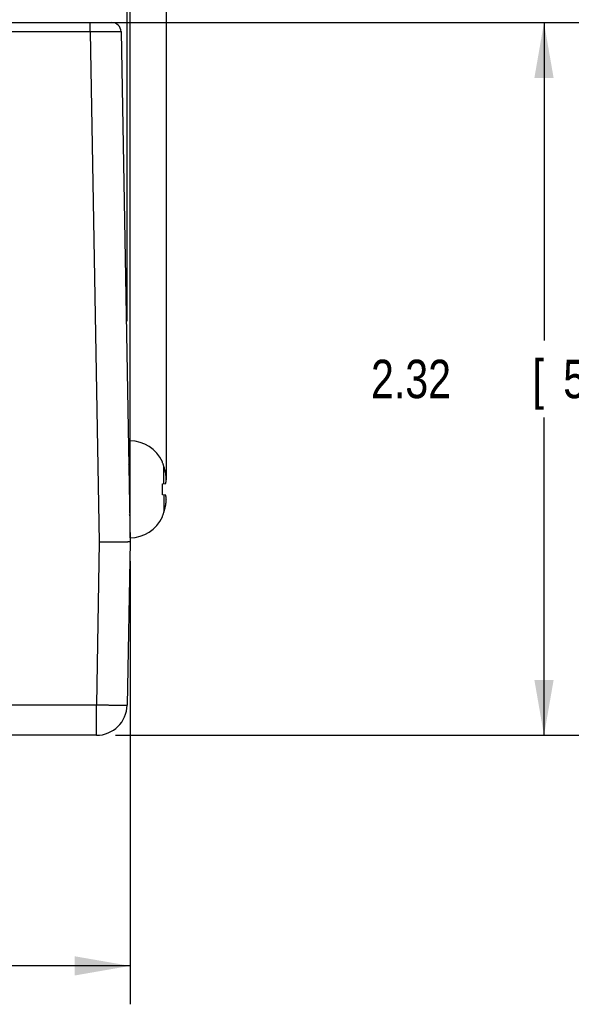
# Model space of a CAD drawing. Header units: inches. Extents: x 0 to 34, y 0 to 22.
# Tile 42 of 105: x 20.8 to 22.6, y 8.6 to 11.8. Entities that reach past the tile are written whole.
import ezdxf

# ---------------------------------------------------------------- set-up
doc = ezdxf.new("R2010")
doc.units = ezdxf.units.IN
doc.header["$LTSCALE"] = 1.87
doc.header["$MEASUREMENT"] = 0
doc.layers.get('0').update_dxf_attribs({"linetype": 'CONTINUOUS'})
doc.layers.add('DIMENSIONS', color=7, linetype='CONTINUOUS')
doc.styles.get("Standard").update_dxf_attribs({"font": 'txt', "width": 0.8})
doc.dimstyles.new('DIMSTYLE_1', dxfattribs={"dimtxt": 0.125, "dimasz": 0.18, "dimexe": 0.18, "dimexo": 0.0625, "dimgap": 0.09, "dimtad": 0, "dimtih": 1, "dimtoh": 1, "dimzin": 4, "dimdsep": 46, "dimtxsty": 'STANDARD', "dimblk": '_FILLED', "dimblk1": '_FILLED', "dimblk2": '_FILLED', "dimcen": 0.09, "dimadec": 0, "dimazin": 0, "dimtp": 0.02, "dimtm": 0.02, "dimtfac": 1, "dimtofl": 0, "dimtmove": 0, "dimatfit": 3, "dimldrblk": '_FILLED', "dimfxl": 1, "dimtolj": 1, "dimtzin": 4, "dimarcsym": 0})

# ---------------------------------------------------------------- blocks, each defined once
blk = doc.blocks.new('_FILLED')
at = {"color": 0, "linetype": 'BYBLOCK'}
blk.add_solid([(0, 0), (-1, 0.174), (-1, -0.174)], dxfattribs=at)
blk = doc.blocks.new('*D5')
at = {"layer": 'DIMENSIONS', "color": 2, "linetype": 'CONTINUOUS'}
for p, q in [((21.1642, 10.8019), (21.1642, 12.6482)), ((21.2917, 10.2863), (21.2917, 12.6482)), ((21.1642, 12.5232), (20.7399, 12.5232)), ((21.2917, 12.5232), (21.6517, 12.5232))]:
    blk.add_line(p, q, dxfattribs=at)
at = {"layer": 'DIMENSIONS', "color": 2, "linetype": 'CONTINUOUS', "xscale": 0.18, "yscale": 0.18, "zscale": 0.18}
blk.add_blockref('_FILLED', (21.1642, 12.5232), dxfattribs=at)
at = {"layer": 'DIMENSIONS', "color": 2, "linetype": 'CONTINUOUS', "xscale": 0.18, "yscale": 0.18, "zscale": 0.18, "rotation": 180}
blk.add_blockref('_FILLED', (21.2917, 12.5232), dxfattribs=at)
at = {"layer": 'DIMENSIONS', "color": 2, "linetype": 'CONTINUOUS', "width": 0.8}
for s, p in [('.13', (19.7524, 12.4607)), ('[', (20.1774, 12.4607)), ('3.3', (20.2774, 12.4607)), (']', (20.5774, 12.4607))]:
    blk.add_text(s, height=0.125, dxfattribs=at).set_placement(p)
blk = doc.blocks.new('*D6')
at = {"layer": 'DIMENSIONS', "color": 2, "linetype": 'CONTINUOUS'}
for p, q in [((21.107, 11.7732), (22.6447, 11.7732)), ((22.5197, 11.7732), (22.5197, 10.7392)), ((22.5197, 9.4552), (22.5197, 10.4892)), ((21.1267, 9.4552), (22.6447, 9.4552))]:
    blk.add_line(p, q, dxfattribs=at)
at = {"layer": 'DIMENSIONS', "color": 2, "linetype": 'CONTINUOUS', "xscale": 0.18, "yscale": 0.18, "zscale": 0.18}
for p, rotation in [((22.5197, 11.7732), 90), ((22.5197, 9.4552), 270)]:
    blk.add_blockref('_FILLED', p, dxfattribs=dict(at, rotation=rotation))
at = {"layer": 'DIMENSIONS', "color": 2, "linetype": 'CONTINUOUS', "width": 0.8}
for s, p in [('2.32', (21.9572, 10.5517)), ('[', (22.4822, 10.5517)), ('58.9', (22.5822, 10.5517)), (']', (22.9822, 10.5517))]:
    blk.add_text(s, height=0.125, dxfattribs=at).set_placement(p)
blk = doc.blocks.new('*D7')
at = {"layer": 'DIMENSIONS', "color": 2, "linetype": 'CONTINUOUS'}
for p, q in [((13.2932, 10.8156), (13.2932, 13.3982)), ((21.1735, 10.1467), (21.1735, 13.3982)), ((13.2932, 13.2732), (16.5584, 13.2732)), ((21.1735, 13.2732), (17.9084, 13.2732))]:
    blk.add_line(p, q, dxfattribs=at)
at = {"layer": 'DIMENSIONS', "color": 2, "linetype": 'CONTINUOUS', "xscale": 0.18, "yscale": 0.18, "zscale": 0.18, "rotation": 180}
blk.add_blockref('_FILLED', (13.2932, 13.2732), dxfattribs=at)
at = {"layer": 'DIMENSIONS', "color": 2, "linetype": 'CONTINUOUS', "xscale": 0.18, "yscale": 0.18, "zscale": 0.18}
blk.add_blockref('_FILLED', (21.1735, 13.2732), dxfattribs=at)
at = {"layer": 'DIMENSIONS', "color": 2, "linetype": 'CONTINUOUS', "width": 0.8}
for s, p in [('7.88', (16.6209, 13.2107)), ('[', (17.1459, 13.2107)), ('200.2', (17.2459, 13.2107)), (']', (17.7459, 13.2107))]:
    blk.add_text(s, height=0.125, dxfattribs=at).set_placement(p)
blk = doc.blocks.new('*D10')
at = {"layer": 'DIMENSIONS', "color": 2, "linetype": 'CONTINUOUS'}
for p, q in [((21.1735, 10.0217), (21.1735, 8.5802)), ((9.8887, 9.4945), (9.8887, 8.5802)), ((9.8887, 8.7052), (14.8061, 8.7052)), ((21.1735, 8.7052), (16.2561, 8.7052))]:
    blk.add_line(p, q, dxfattribs=at)
at = {"layer": 'DIMENSIONS', "color": 2, "linetype": 'CONTINUOUS', "xscale": 0.18, "yscale": 0.18, "zscale": 0.18, "rotation": 180}
blk.add_blockref('_FILLED', (9.8887, 8.7052), dxfattribs=at)
at = {"layer": 'DIMENSIONS', "color": 2, "linetype": 'CONTINUOUS', "xscale": 0.18, "yscale": 0.18, "zscale": 0.18}
blk.add_blockref('_FILLED', (21.1735, 8.7052), dxfattribs=at)
at = {"layer": 'DIMENSIONS', "color": 2, "linetype": 'CONTINUOUS', "width": 0.8}
for s, p in [('[', (15.4936, 8.6427)), (']', (16.0936, 8.6427)), ('11.28', (14.8686, 8.6427)), ('286.5', (15.5936, 8.6427))]:
    blk.add_text(s, height=0.125, dxfattribs=at).set_placement(p)

msp = doc.modelspace()

# ---------------------------------------------------------------- linework, layer by layer
at = {"color": 7, "linetype": 'CONTINUOUS'}
for p, q in [((13.3405, 11.7732), (21.1145, 11.7732)), ((21.0445, 11.743), (21.0445, 11.7732)), ((21.0445, 11.743), (20.761, 11.743)), ((21.0445, 11.743), (21.0735, 10.0834)), ((21.1445, 11.7438), (21.1735, 10.0842)), ((21.1735, 10.0978), (21.1735, 10.4127)), ((21.2787, 10.3431), (21.2787, 10.345)), ((21.2839, 10.274), (21.2839, 10.3292)), ((21.2787, 10.2735), (21.2895, 10.2746)), ((21.2787, 10.237), (21.2787, 10.2735)), ((21.2895, 10.2358), (21.2787, 10.237)), ((21.2839, 10.2364), (21.2839, 10.1813)), ((21.2787, 10.1655), (21.2787, 10.1673)), ((21.0735, 10.0834), (21.0642, 9.5544)), ((21.1735, 10.0842), (21.1642, 9.5535)), ((20.7693, 9.5544), (21.0642, 9.5544)), ((21.0642, 9.4552), (21.0642, 9.5544)), ((21.0642, 9.4552), (9.9887, 9.4552))]:
    msp.add_line(p, q, dxfattribs=at)
for centre, radius, start, end in [((21.1145, 11.7432), 0.03, 1, 89.9992), ((21.1735, 10.297), 0.1157, 24.4946, 90), ((21.1656, 10.3418), 0.00787, 296.3951, 360), ((21.1656, 10.1686), 0.00787, 0, 36.632), ((21.1735, 10.2134), 0.1157, 270, 335.5054), ((21.0642, 9.5552), 0.1, 270, 359)]:
    msp.add_arc(centre, radius, start, end, dxfattribs=at)
for points, knots in [([(21.1445, 11.7438), (21.1445, 11.7437), (21.1444, 11.7438), (21.1442, 11.7437), (21.1438, 11.7437), (21.1434, 11.7437), (21.1427, 11.7437), (21.142, 11.7437), (21.1411, 11.7437), (21.14, 11.7437), (21.1389, 11.7436), (21.1376, 11.7436), (21.1361, 11.7436), (21.1346, 11.7436), (21.1329, 11.7436), (21.1311, 11.7436), (21.1291, 11.7435), (21.1271, 11.7435), (21.1249, 11.7435), (21.1227, 11.7435), (21.1203, 11.7435), (21.1178, 11.7434), (21.1152, 11.7434), (21.1125, 11.7434), (21.1097, 11.7434), (21.1068, 11.7434), (21.1039, 11.7433), (21.1008, 11.7433), (21.0977, 11.7433), (21.0945, 11.7433), (21.0912, 11.7432), (21.0879, 11.7432), (21.0845, 11.7432), (21.081, 11.7432), (21.0775, 11.7432), (21.074, 11.7431), (21.0704, 11.7431), (21.0668, 11.7431), (21.0631, 11.7431), (21.0594, 11.7431), (21.0557, 11.743), (21.052, 11.743), (21.0482, 11.743), (21.0457, 11.743), (21.0445, 11.743)], [0, 0, 0, 0, 0.000705, 0.002804, 0.006299, 0.011184, 0.017452, 0.025093, 0.034097, 0.044452, 0.056145, 0.069157, 0.083469, 0.09906, 0.115909, 0.133996, 0.153293, 0.173772, 0.195404, 0.218158, 0.242004, 0.26691, 0.292843, 0.319766, 0.347642, 0.376429, 0.406087, 0.436576, 0.467857, 0.499885, 0.532612, 0.565991, 0.599978, 0.63453, 0.669597, 0.705127, 0.741068, 0.777371, 0.81399, 0.850875, 0.887975, 0.925235, 0.962596, 1, 1, 1, 1]), ([(21.2839, 10.3292), (21.2835, 10.3304), (21.2828, 10.3327), (21.2815, 10.3363), (21.2802, 10.3397), (21.2792, 10.342), (21.2787, 10.3431)], [0, 0, 0, 0, 0.251125, 0.501422, 0.751007, 1, 1, 1, 1]), ([(21.2895, 10.3069), (21.2893, 10.3079), (21.2889, 10.3099), (21.2882, 10.313), (21.2874, 10.3164), (21.2864, 10.3203), (21.2852, 10.3246), (21.2844, 10.3276), (21.2839, 10.3292)], [0, 0, 0, 0, 0.126907, 0.265262, 0.418407, 0.589685, 0.782436, 1, 1, 1, 1]), ([(21.2917, 10.2866), (21.2916, 10.2872), (21.2915, 10.2885), (21.2914, 10.2903), (21.2913, 10.2921), (21.2911, 10.2939), (21.291, 10.2957), (21.2908, 10.2975), (21.2906, 10.2993), (21.2903, 10.3012), (21.2901, 10.3031), (21.2898, 10.305), (21.2896, 10.3063), (21.2895, 10.3069)], [0, 0, 0, 0, 0.089423, 0.178427, 0.267195, 0.355913, 0.444802, 0.534144, 0.624255, 0.715478, 0.808216, 0.902908, 1, 1, 1, 1]), ([(21.2895, 10.2746), (21.2896, 10.275), (21.2898, 10.2758), (21.2901, 10.2769), (21.2903, 10.2781), (21.2906, 10.2792), (21.2908, 10.2802), (21.291, 10.2813), (21.2911, 10.2824), (21.2913, 10.2834), (21.2914, 10.2845), (21.2915, 10.2856), (21.2916, 10.2863), (21.2917, 10.2866)], [0, 0, 0, 0, 0.098859, 0.194862, 0.28851, 0.380287, 0.470614, 0.559863, 0.648365, 0.736418, 0.824239, 0.912035, 1, 1, 1, 1]), ([(21.2917, 10.2238), (21.2916, 10.2242), (21.2915, 10.2249), (21.2914, 10.226), (21.2913, 10.227), (21.2911, 10.2281), (21.291, 10.2292), (21.2908, 10.2302), (21.2906, 10.2313), (21.2903, 10.2324), (21.2901, 10.2335), (21.2898, 10.2347), (21.2896, 10.2354), (21.2895, 10.2358)], [0, 0, 0, 0, 0.087822, 0.175501, 0.26323, 0.351205, 0.439659, 0.528891, 0.619236, 0.711064, 0.80481, 0.900957, 1, 1, 1, 1]), ([(21.2895, 10.2035), (21.2896, 10.2042), (21.2898, 10.2055), (21.2901, 10.2074), (21.2903, 10.2093), (21.2906, 10.2111), (21.2908, 10.213), (21.291, 10.2148), (21.2911, 10.2166), (21.2913, 10.2184), (21.2914, 10.2202), (21.2915, 10.222), (21.2916, 10.2232), (21.2917, 10.2238)], [0, 0, 0, 0, 0.097122, 0.191838, 0.284592, 0.375823, 0.465936, 0.555276, 0.644157, 0.732863, 0.821615, 0.9106, 1, 1, 1, 1]), ([(21.2839, 10.1813), (21.2844, 10.1829), (21.2852, 10.1859), (21.2864, 10.1902), (21.2874, 10.194), (21.2882, 10.1975), (21.2889, 10.2006), (21.2893, 10.2026), (21.2895, 10.2035)], [0, 0, 0, 0, 0.217387, 0.410487, 0.582302, 0.735824, 0.874057, 1, 1, 1, 1]), ([(21.2787, 10.1673), (21.2792, 10.1685), (21.2802, 10.1707), (21.2815, 10.1742), (21.2828, 10.1777), (21.2835, 10.1801), (21.2839, 10.1813)], [0, 0, 0, 0, 0.248993, 0.498578, 0.748875, 1, 1, 1, 1]), ([(21.1735, 10.0842), (21.1735, 10.0842), (21.1734, 10.0842), (21.1731, 10.0842), (21.1728, 10.0841), (21.1723, 10.0841), (21.1716, 10.0841), (21.1708, 10.084), (21.1699, 10.084), (21.1688, 10.084), (21.1676, 10.0839), (21.1662, 10.0839), (21.1647, 10.0839), (21.1631, 10.0838), (21.1613, 10.0838), (21.1594, 10.0838), (21.1574, 10.0838), (21.1552, 10.0837), (21.153, 10.0837), (21.1506, 10.0837), (21.1481, 10.0837), (21.1455, 10.0836), (21.1428, 10.0836), (21.14, 10.0836), (21.1371, 10.0836), (21.1341, 10.0835), (21.131, 10.0835), (21.1278, 10.0835), (21.1246, 10.0835), (21.1212, 10.0835), (21.1178, 10.0835), (21.1144, 10.0834), (21.1108, 10.0834), (21.1073, 10.0834), (21.1036, 10.0834), (21.1, 10.0834), (21.0962, 10.0834), (21.0925, 10.0834), (21.0887, 10.0834), (21.0849, 10.0834), (21.0811, 10.0834), (21.0773, 10.0834), (21.0747, 10.0834), (21.0735, 10.0834)], [0, 0, 0, 0, 0.000803, 0.00302, 0.006691, 0.011818, 0.018393, 0.026407, 0.035851, 0.046706, 0.058963, 0.072601, 0.087596, 0.103937, 0.121587, 0.14053, 0.160736, 0.182169, 0.204809, 0.228612, 0.253549, 0.279586, 0.306671, 0.334784, 0.36387, 0.393889, 0.424805, 0.456552, 0.489099, 0.522398, 0.556391, 0.591033, 0.626275, 0.662066, 0.698353, 0.735084, 0.772202, 0.809655, 0.847388, 0.885345, 0.923469, 0.961707, 1, 1, 1, 1]), ([(21.0642, 9.5544), (21.0655, 9.5543), (21.068, 9.5543), (21.0717, 9.5542), (21.0754, 9.5542), (21.0791, 9.5541), (21.0828, 9.5541), (21.0865, 9.554), (21.0901, 9.5539), (21.0937, 9.5539), (21.0972, 9.5538), (21.1007, 9.5538), (21.1042, 9.5537), (21.1076, 9.5537), (21.1109, 9.5536), (21.1142, 9.5536), (21.1174, 9.5536), (21.1205, 9.5535), (21.1236, 9.5535), (21.1265, 9.5535), (21.1294, 9.5534), (21.1322, 9.5534), (21.1349, 9.5534), (21.1375, 9.5534), (21.14, 9.5533), (21.1424, 9.5533), (21.1446, 9.5533), (21.1468, 9.5533), (21.1489, 9.5533), (21.1508, 9.5533), (21.1526, 9.5533), (21.1543, 9.5533), (21.1558, 9.5533), (21.1573, 9.5533), (21.1586, 9.5533), (21.1597, 9.5533), (21.1608, 9.5533), (21.1617, 9.5533), (21.1624, 9.5534), (21.1631, 9.5534), (21.1635, 9.5534), (21.1639, 9.5534), (21.1641, 9.5535), (21.1642, 9.5535), (21.1642, 9.5535)], [0, 0, 0, 0, 0.037386, 0.07472, 0.111949, 0.149022, 0.185885, 0.222489, 0.258781, 0.294712, 0.33023, 0.365286, 0.399831, 0.433817, 0.467196, 0.499922, 0.531948, 0.563231, 0.593725, 0.62339, 0.652182, 0.680063, 0.706992, 0.732933, 0.757849, 0.781705, 0.804468, 0.826106, 0.846589, 0.865888, 0.883976, 0.900829, 0.916421, 0.930733, 0.943743, 0.955434, 0.96579, 0.974795, 0.982439, 0.98871, 0.993601, 0.997107, 0.999229, 1, 1, 1, 1])]:
    msp.add_open_spline(points, degree=3, knots=knots, dxfattribs=at)

# ---------------------------------------------------------------- dimensions: what is measured, and where the dimension line sits
at = {"layer": 'DIMENSIONS', "color": 2, "linetype": 'CONTINUOUS'}
for base, p1, p2, angle, picture, middle in [((13.2932, 13.2732), (21.1735, 10.1467), (13.2932, 10.8156), 180, '*D7', (17.2334, 13.2732)), ((22.5197, 9.4552), (21.107, 11.7732), (21.1267, 9.4552), 270, '*D6', (22.5197, 10.6142))]:
    dim = msp.add_linear_dim(base=base, p1=p1, p2=p2, angle=angle, dimstyle='DIMSTYLE_1', dxfattribs=at)
    dim.commit()
    dim.dimension.update_dxf_attribs({"geometry": picture, "text_midpoint": middle, "dimtype": 160})
for base, p1, p2, picture, middle in [((21.2917, 12.5232), (21.1642, 10.8019), (21.2917, 10.2863), '*D5', (20.2149, 12.5232)), ((21.1735, 8.7052), (9.8887, 9.4945), (21.1735, 10.0217), '*D10', (15.5311, 8.7052))]:
    dim = msp.add_linear_dim(base=base, p1=p1, p2=p2, dimstyle='DIMSTYLE_1', dxfattribs=at)
    dim.commit()
    dim.dimension.update_dxf_attribs({"geometry": picture, "text_midpoint": middle, "dimtype": 160})

doc.saveas('drawing.dxf')
